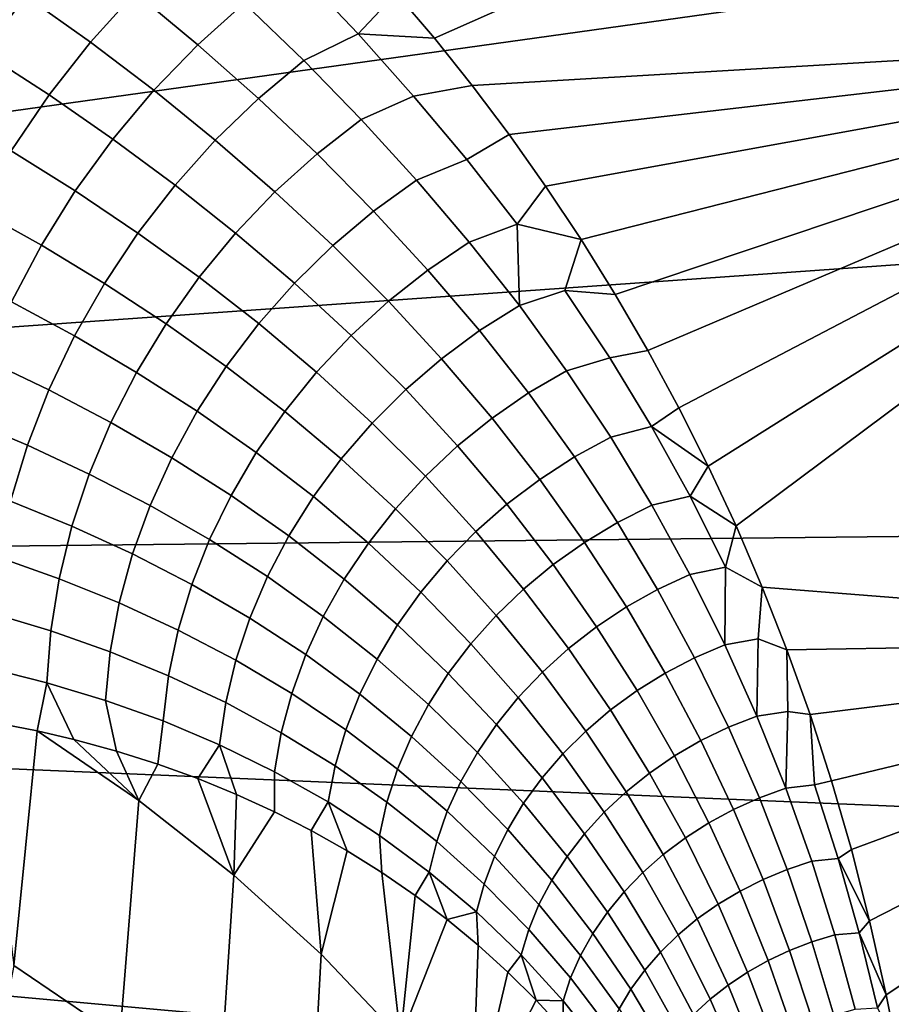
# Model space of a CAD drawing. Header units: metres. Extents: x -24 to 94, y -256 to 25.
# Tile 177 of 195: x 83.37 to 88.59, y -16.61 to -10.72. Entities that reach past the tile are written whole.
import ezdxf

# ---------------------------------------------------------------- set-up
doc = ezdxf.new("R2010")
doc.units = ezdxf.units.M
doc.layers.add('solid_10_061_003_XXX', color=7, linetype='CONTINUOUS')

msp = doc.modelspace()

# ---------------------------------------------------------------- linework, layer by layer
at = {"layer": 'solid_10_061_003_XXX'}
for points in [[(85.6278, -10.558178, 113.0681), (85.857651, -10.829169, 113.273628), (91.543304, -8.311896, 111.364189)], [(86.083313, -11.111711, 113.487923), (91.635193, -10.785688, 113.240463), (91.543304, -8.311896, 111.364189), (85.857651, -10.829169, 113.273628)], [(82.905693, -11.323049, 84.133675), (83.125343, -10.021494, 82.927544), (89.862999, -10.351515, 83.233612)], [(84.064529, -10.555935, 112.876068), (83.677177, -10.254363, 112.641777), (83.408478, -10.574318, 112.728333), (83.797882, -10.85163, 112.950905)], [(83.408478, -10.574318, 112.728333), (83.009117, -10.307876, 112.516273), (82.760536, -10.674451, 112.58606), (83.159477, -10.915712, 112.787651)], [(84.064529, -10.555935, 112.876068), (84.440018, -10.867733, 113.119781), (84.718658, -10.618467, 113.032951), (84.34771, -10.283807, 112.776665)], [(85.054771, -10.439051, 112.95813), (85.401337, -10.803076, 113.234863), (85.6278, -10.558178, 113.0681), (85.393265, -10.297252, 112.870201)], [(82.573013, -12.611586, 85.327744), (82.905693, -11.323049, 84.133675), (89.862999, -10.351515, 83.233612), (90.432945, -12.058804, 84.815758)], [(84.718658, -10.618467, 113.032951), (85.075966, -10.962508, 113.297371), (85.401337, -10.803076, 113.234863), (85.054771, -10.439051, 112.95813)], [(83.797882, -10.85163, 112.950905), (83.408478, -10.574318, 112.728333), (83.159477, -10.915712, 112.787651), (83.55011, -11.168315, 113.000519)], [(84.440018, -10.867733, 113.119781), (84.064529, -10.555935, 112.876068), (83.797882, -10.85163, 112.950905), (84.17701, -11.139844, 113.183815)], [(85.401337, -10.803076, 113.234863), (85.857651, -10.829169, 113.273628), (85.6278, -10.558178, 113.0681)], [(84.440018, -10.867733, 113.119781), (84.803345, -11.189764, 113.372673), (85.075966, -10.962508, 113.297371), (84.718658, -10.618467, 113.032951)], [(86.083313, -11.111711, 113.487923), (86.304794, -11.40606, 113.711166), (91.635193, -10.785688, 113.240463)], [(86.304794, -11.40606, 113.711166), (86.522789, -11.714341, 113.944977), (91.635193, -10.785688, 113.240463)], [(86.522789, -11.714341, 113.944977), (86.73542, -12.034265, 114.187622), (91.635193, -10.785688, 113.240463)], [(86.73542, -12.034265, 114.187622), (86.940132, -12.363097, 114.437027), (91.635193, -10.785688, 113.240463)], [(86.940132, -12.363097, 114.437027), (87.135818, -12.699356, 114.692055), (91.635193, -10.785688, 113.240463)], [(87.135818, -12.699356, 114.692055), (87.321274, -13.041359, 114.951447), (91.635193, -10.785688, 113.240463)], [(87.321274, -13.041359, 114.951447), (87.497292, -13.391059, 115.216675), (91.635193, -10.785688, 113.240463)], [(87.497292, -13.391059, 115.216675), (87.66394, -13.748725, 115.487946), (91.635193, -10.785688, 113.240463)], [(87.66394, -13.748725, 115.487946), (87.821152, -14.115314, 115.765991), (91.761208, -14.426439, 116.001839), (91.635193, -10.785688, 113.240463)], [(85.075966, -10.962508, 113.297371), (85.419662, -11.315741, 113.569702), (85.733215, -11.175144, 113.518219), (85.401337, -10.803076, 113.234863)], [(85.401337, -10.803076, 113.234863), (85.733215, -11.175144, 113.518219), (86.083313, -11.111711, 113.487923), (85.857651, -10.829169, 113.273628)], [(84.17701, -11.139844, 113.183815), (83.797882, -10.85163, 112.950905), (83.55011, -11.168315, 113.000519), (83.931931, -11.432427, 113.224487)], [(84.803345, -11.189764, 113.372673), (84.440018, -10.867733, 113.119781), (84.17701, -11.139844, 113.183815), (84.545372, -11.439082, 113.426811)], [(83.55011, -11.168315, 113.000519), (83.159477, -10.915712, 112.787651), (82.932358, -11.275568, 112.819214), (83.323372, -11.503228, 113.024475)], [(84.803345, -11.189764, 113.372673), (85.15432, -11.521947, 113.634529), (85.419662, -11.315741, 113.569702), (85.075966, -10.962508, 113.297371)], [(84.545372, -11.439082, 113.426811), (84.17701, -11.139844, 113.183815), (83.931931, -11.432427, 113.224487), (84.304298, -11.708291, 113.45932)], [(85.733215, -11.175144, 113.518219), (86.05072, -11.554966, 113.807884), (86.304794, -11.40606, 113.711166), (86.083313, -11.111711, 113.487923)], [(83.931931, -11.432427, 113.224487), (83.55011, -11.168315, 113.000519), (83.323372, -11.503228, 113.024475), (83.706932, -11.742934, 113.241455)], [(85.15432, -11.521947, 113.634529), (84.803345, -11.189764, 113.372673), (84.545372, -11.439082, 113.426811), (84.90258, -11.749379, 113.679703)], [(85.419662, -11.315741, 113.569702), (85.749893, -11.677935, 113.849648), (86.05072, -11.554966, 113.807884), (85.733215, -11.175144, 113.518219)], [(85.15432, -11.521947, 113.634529), (85.492867, -11.864161, 113.905083), (85.749893, -11.677935, 113.849648), (85.419662, -11.315741, 113.569702)], [(84.304298, -11.708291, 113.45932), (83.931931, -11.432427, 113.224487), (83.706932, -11.742934, 113.241455), (84.082237, -11.995044, 113.469917)], [(86.353394, -11.942579, 114.103745), (86.522789, -11.714341, 113.944977), (86.304794, -11.40606, 113.711166), (86.05072, -11.554966, 113.807884)], [(84.90258, -11.749379, 113.679703), (84.545372, -11.439082, 113.426811), (84.304298, -11.708291, 113.45932), (84.666656, -11.996056, 113.704811)], [(83.706932, -11.742934, 113.241455), (83.323372, -11.503228, 113.024475), (83.119667, -11.853449, 113.022568), (83.503975, -12.068655, 113.234566)], [(85.492867, -11.864161, 113.905083), (85.15432, -11.521947, 113.634529), (84.90258, -11.749379, 113.679703), (85.248383, -12.070724, 113.942215)], [(85.749893, -11.677935, 113.849648), (86.066055, -12.04917, 114.136986), (86.353394, -11.942579, 114.103745), (86.05072, -11.554966, 113.807884)], [(84.666656, -11.996056, 113.704811), (84.304298, -11.708291, 113.45932), (84.082237, -11.995044, 113.469917), (84.448608, -12.259827, 113.709641)], [(85.492867, -11.864161, 113.905083), (85.818192, -12.216556, 114.184029), (86.066055, -12.04917, 114.136986), (85.749893, -11.677935, 113.849648)], [(86.353394, -11.942579, 114.103745), (86.73542, -12.034265, 114.187622), (86.522789, -11.714341, 113.944977)], [(84.082237, -11.995044, 113.469917), (83.706932, -11.742934, 113.241455), (83.503975, -12.068655, 113.234566), (83.881126, -12.29684, 113.458496)], [(85.248383, -12.070724, 113.942215), (84.90258, -11.749379, 113.679703), (84.666656, -11.996056, 113.704811), (85.018578, -12.295826, 113.960709)], [(83.503975, -12.068655, 113.234566), (83.119667, -11.853449, 113.022568), (82.940773, -12.215919, 112.994812), (83.324844, -12.406746, 113.20388)], [(85.818192, -12.216556, 114.184029), (85.492867, -11.864161, 113.905083), (85.248383, -12.070724, 113.942215), (85.581802, -12.403346, 114.213982)], [(86.066055, -12.04917, 114.136986), (86.366341, -12.429757, 114.431412), (86.353394, -11.942579, 114.103745)], [(86.366341, -12.429757, 114.431412), (86.639473, -12.338317, 114.405731), (86.73542, -12.034265, 114.187622), (86.353394, -11.942579, 114.103745)], [(84.448608, -12.259827, 113.709641), (84.082237, -11.995044, 113.469917), (83.881126, -12.29684, 113.458496), (84.250343, -12.538391, 113.69416)], [(85.018578, -12.295826, 113.960709), (84.666656, -11.996056, 113.704811), (84.448608, -12.259827, 113.709641), (84.805466, -12.537504, 113.960411)], [(82.128624, -13.881971, 86.504982), (82.573013, -12.611586, 85.327744), (90.432945, -12.058804, 84.815758), (90.865692, -13.788756, 86.418907)], [(83.881126, -12.29684, 113.458496), (83.503975, -12.068655, 113.234566), (83.324844, -12.406746, 113.20388), (83.702744, -12.611044, 113.425179)], [(85.581802, -12.403346, 114.213982), (85.248383, -12.070724, 113.942215), (85.018578, -12.295826, 113.960709), (85.358948, -12.607915, 114.226585)], [(85.818192, -12.216556, 114.184029), (86.128357, -12.579446, 114.470848), (86.366341, -12.429757, 114.431412), (86.066055, -12.04917, 114.136986)], [(86.639473, -12.338317, 114.405731), (86.940132, -12.363097, 114.437027), (86.73542, -12.034265, 114.187622)], [(84.805466, -12.537504, 113.960411), (84.448608, -12.259827, 113.709641), (84.250343, -12.538391, 113.69416), (84.610901, -12.793652, 113.941322)], [(86.128357, -12.579446, 114.470848), (85.818192, -12.216556, 114.184029), (85.581802, -12.403346, 114.213982), (85.900803, -12.747572, 114.494316)], [(84.250343, -12.538391, 113.69416), (83.881126, -12.29684, 113.458496), (83.702744, -12.611044, 113.425179), (84.073601, -12.829319, 113.658493)], [(85.358948, -12.607915, 114.226585), (85.018578, -12.295826, 113.960709), (84.805466, -12.537504, 113.960411), (85.151581, -12.82848, 114.221733)], [(86.366341, -12.429757, 114.431412), (86.64901, -12.819674, 114.732605), (86.907501, -12.742112, 114.713692), (86.639473, -12.338317, 114.405731)], [(86.639473, -12.338317, 114.405731), (86.907501, -12.742112, 114.713692), (87.135818, -12.699356, 114.692055), (86.940132, -12.363097, 114.437027)], [(83.702744, -12.611044, 113.425179), (83.324844, -12.406746, 113.20388), (83.171104, -12.754256, 113.149666), (83.548637, -12.934915, 113.370247)], [(85.900803, -12.747572, 114.494316), (85.581802, -12.403346, 114.213982), (85.358948, -12.607915, 114.226585), (85.685654, -12.932672, 114.501617)], [(86.128357, -12.579446, 114.470848), (86.421524, -12.952794, 114.765053), (86.64901, -12.819674, 114.732605), (86.366341, -12.429757, 114.431412)], [(84.610901, -12.793652, 113.941322), (84.250343, -12.538391, 113.69416), (84.073601, -12.829319, 113.658493), (84.436607, -13.062035, 113.903618)], [(85.151581, -12.82848, 114.221733), (84.805466, -12.537504, 113.960411), (84.610901, -12.793652, 113.941322), (84.96151, -13.063119, 114.199471)], [(84.073601, -12.829319, 113.658493), (83.702744, -12.611044, 113.425179), (83.548637, -12.934915, 113.370247), (83.91993, -13.130071, 113.602966)], [(85.685654, -12.932672, 114.501617), (85.358948, -12.607915, 114.226585), (85.151581, -12.82848, 114.221733), (85.484802, -13.133132, 114.492683)], [(86.421524, -12.952794, 114.765053), (86.128357, -12.579446, 114.470848), (85.900803, -12.747572, 114.494316), (86.203461, -13.103355, 114.782593)], [(86.907501, -12.742112, 114.713692), (87.157104, -13.153378, 115.027145), (87.321274, -13.041359, 114.951447), (87.135818, -12.699356, 114.692055)], [(83.171104, -12.754256, 113.149666), (83.044113, -13.108148, 113.072411), (83.420166, -13.265619, 113.294182), (83.548637, -12.934915, 113.370247)], [(86.203461, -13.103355, 114.782593), (85.900803, -12.747572, 114.494316), (85.685654, -12.932672, 114.501617), (85.996735, -13.270049, 114.785065)], [(86.64901, -12.819674, 114.732605), (86.913498, -13.218354, 115.040054), (87.157104, -13.153378, 115.027145), (86.907501, -12.742112, 114.713692)], [(84.436607, -13.062035, 113.903618), (84.073601, -12.829319, 113.658493), (83.91993, -13.130071, 113.602966), (84.284103, -13.340309, 113.847618)], [(84.96151, -13.063119, 114.199471), (84.610901, -12.793652, 113.941322), (84.436607, -13.062035, 113.903618), (84.790413, -13.309785, 114.159988)], [(85.484802, -13.133132, 114.492683), (85.151581, -12.82848, 114.221733), (84.96151, -13.063119, 114.199471), (85.300003, -13.347206, 114.467606)], [(86.421524, -12.952794, 114.765053), (86.696999, -13.33604, 115.066132), (86.913498, -13.218354, 115.040054), (86.64901, -12.819674, 114.732605)], [(83.548637, -12.934915, 113.370247), (83.420166, -13.265619, 113.294182), (83.790672, -13.438018, 113.528061), (83.91993, -13.130071, 113.602966)], [(85.996735, -13.270049, 114.785065), (85.685654, -12.932672, 114.501617), (85.484802, -13.133132, 114.492683), (85.803146, -13.451424, 114.772446)], [(86.696999, -13.33604, 115.066132), (86.421524, -12.952794, 114.765053), (86.203461, -13.103355, 114.782593), (86.488991, -13.470154, 115.07827)], [(84.790413, -13.309785, 114.159988), (84.436607, -13.062035, 113.903618), (84.284103, -13.340309, 113.847618), (84.639778, -13.566326, 114.103638)], [(85.300003, -13.347206, 114.467606), (84.96151, -13.063119, 114.199471), (84.790413, -13.309785, 114.159988), (85.132881, -13.573029, 114.42659)], [(87.157104, -13.153378, 115.027145), (87.497292, -13.391059, 115.216675), (87.321274, -13.041359, 114.951447)], [(83.044113, -13.108148, 113.072411), (82.944977, -13.465325, 112.972778), (83.318451, -13.600268, 113.197655), (83.420166, -13.265619, 113.294182)], [(83.91993, -13.130071, 113.602966), (83.790672, -13.438018, 113.528061), (84.154724, -13.626045, 113.773827), (84.284103, -13.340309, 113.847618)], [(85.803146, -13.451424, 114.772446), (85.484802, -13.133132, 114.492683), (85.300003, -13.347206, 114.467606), (85.62439, -13.645897, 114.74485)], [(86.488991, -13.470154, 115.07827), (86.203461, -13.103355, 114.782593), (85.996735, -13.270049, 114.785065), (86.29129, -13.61953, 115.076385)], [(86.913498, -13.218354, 115.040054), (87.159821, -13.625071, 115.353271), (87.388474, -13.571383, 115.345566), (87.157104, -13.153378, 115.027145)], [(87.388474, -13.571383, 115.345566), (87.497292, -13.391059, 115.216675), (87.157104, -13.153378, 115.027145)], [(86.696999, -13.33604, 115.066132), (86.954681, -13.728479, 115.373604), (87.159821, -13.625071, 115.353271), (86.913498, -13.218354, 115.040054)], [(83.420166, -13.265619, 113.294182), (83.318451, -13.600268, 113.197655), (83.686966, -13.750468, 113.434441), (83.790672, -13.438018, 113.528061)], [(85.132881, -13.573029, 114.42659), (84.790413, -13.309785, 114.159988), (84.639778, -13.566326, 114.103638), (84.984894, -13.808627, 114.37001)], [(86.29129, -13.61953, 115.076385), (85.996735, -13.270049, 114.785065), (85.803146, -13.451424, 114.772446), (86.105614, -13.782866, 115.060486)], [(84.284103, -13.340309, 113.847618), (84.154724, -13.626045, 113.773827), (84.510933, -13.8305, 114.030914), (84.639778, -13.566326, 114.103638)], [(85.62439, -13.645897, 114.74485), (85.300003, -13.347206, 114.467606), (85.132881, -13.573029, 114.42659), (85.462044, -13.851775, 114.70253)], [(86.954681, -13.728479, 115.373604), (86.696999, -13.33604, 115.066132), (86.488991, -13.470154, 115.07827), (86.757141, -13.847293, 115.38092)], [(83.790672, -13.438018, 113.528061), (83.686966, -13.750468, 113.434441), (84.049599, -13.916744, 113.682884), (84.154724, -13.626045, 113.773827)], [(87.388474, -13.571383, 115.345566), (87.66394, -13.748725, 115.487946), (87.497292, -13.391059, 115.216675)], [(86.105614, -13.782866, 115.060486), (85.803146, -13.451424, 114.772446), (85.62439, -13.645897, 114.74485), (85.933609, -13.958741, 115.030708)], [(86.757141, -13.847293, 115.38092), (86.488991, -13.470154, 115.07827), (86.29129, -13.61953, 115.076385), (86.568939, -13.980478, 115.375183)], [(83.318451, -13.600268, 113.197655), (83.244377, -13.935932, 113.081512), (83.609718, -14.064688, 113.322906), (83.686966, -13.750468, 113.434441)], [(84.639778, -13.566326, 114.103638), (84.510933, -13.8305, 114.030914), (84.857338, -14.051946, 114.298355), (84.984894, -13.808627, 114.37001)], [(85.462044, -13.851775, 114.70253), (85.132881, -13.573029, 114.42659), (84.984894, -13.808627, 114.37001), (85.317513, -14.067261, 114.645851)], [(87.159821, -13.625071, 115.353271), (87.387894, -14.039161, 115.671745), (87.601654, -13.995486, 115.668465), (87.388474, -13.571383, 115.345566)], [(87.601654, -13.995486, 115.668465), (87.66394, -13.748725, 115.487946), (87.388474, -13.571383, 115.345566)], [(84.154724, -13.626045, 113.773827), (84.049599, -13.916744, 113.682884), (84.404999, -14.099998, 113.942459), (84.510933, -13.8305, 114.030914)], [(85.933609, -13.958741, 115.030708), (85.62439, -13.645897, 114.74485), (85.462044, -13.851775, 114.70253), (85.776764, -14.145622, 114.98732)], [(86.568939, -13.980478, 115.375183), (86.29129, -13.61953, 115.076385), (86.105614, -13.782866, 115.060486), (86.391708, -14.126875, 115.356422)], [(86.954681, -13.728479, 115.373604), (87.194328, -14.129459, 115.686966), (87.387894, -14.039161, 115.671745), (87.159821, -13.625071, 115.353271)], [(87.194328, -14.129459, 115.686966), (86.954681, -13.728479, 115.373604), (86.757141, -13.847293, 115.38092), (87.007553, -14.234138, 115.690033)], [(81.574417, -15.128794, 87.660378), (82.128624, -13.881971, 86.504982), (90.865692, -13.788756, 86.418907), (91.159485, -15.534363, 88.036552)], [(83.686966, -13.750468, 113.434441), (83.609718, -14.064688, 113.322906), (83.969643, -14.209863, 113.575592), (84.049599, -13.916744, 113.682884)], [(86.391708, -14.126875, 115.356422), (86.105614, -13.782866, 115.060486), (85.933609, -13.958741, 115.030708), (86.227013, -14.285208, 115.324814)], [(87.601654, -13.995486, 115.668465), (87.821152, -14.115314, 115.765991), (87.66394, -13.748725, 115.487946)], [(84.510933, -13.8305, 114.030914), (84.404999, -14.099998, 113.942459), (84.751335, -14.300855, 114.212257), (84.857338, -14.051946, 114.298355)], [(85.317513, -14.067261, 114.645851), (84.984894, -13.808627, 114.37001), (84.857338, -14.051946, 114.298355), (85.192078, -14.290474, 114.575302)], [(85.776764, -14.145622, 114.98732), (85.462044, -13.851775, 114.70253), (85.317513, -14.067261, 114.645851), (85.636452, -14.341878, 114.93071)], [(87.007553, -14.234138, 115.690033), (86.757141, -13.847293, 115.38092), (86.568939, -13.980478, 115.375183), (86.829185, -14.352283, 115.680939)], [(83.244377, -13.935932, 113.081512), (83.198586, -14.269676, 112.946762), (83.559586, -14.377926, 113.19445), (83.609718, -14.064688, 113.322906)], [(84.049599, -13.916744, 113.682884), (83.969643, -14.209863, 113.575592), (84.322906, -14.372461, 113.839043), (84.404999, -14.099998, 113.942459)], [(86.227013, -14.285208, 115.324814), (85.933609, -13.958741, 115.030708), (85.776764, -14.145622, 114.98732), (86.076279, -14.454098, 115.28064)], [(86.829185, -14.352283, 115.680939), (86.568939, -13.980478, 115.375183), (86.391708, -14.126875, 115.356422), (86.660797, -14.48287, 115.65976)], [(87.387894, -14.039161, 115.671745), (87.597687, -14.459977, 115.994987), (87.601654, -13.995486, 115.668465)], [(87.597687, -14.459977, 115.994987), (87.796753, -14.425059, 115.995384), (87.821152, -14.115314, 115.765991), (87.601654, -13.995486, 115.668465)], [(83.609718, -14.064688, 113.322906), (83.559586, -14.377926, 113.19445), (83.915558, -14.502834, 113.452873), (83.969643, -14.209863, 113.575592)], [(84.857338, -14.051946, 114.298355), (84.751335, -14.300855, 114.212257), (85.08683, -14.519462, 114.491516), (85.192078, -14.290474, 114.575302)], [(85.636452, -14.341878, 114.93071), (85.317513, -14.067261, 114.645851), (85.192078, -14.290474, 114.575302), (85.513916, -14.545795, 114.861359)], [(87.194328, -14.129459, 115.686966), (87.415771, -14.538329, 116.005714), (87.597687, -14.459977, 115.994987), (87.387894, -14.039161, 115.671745)], [(84.404999, -14.099998, 113.942459), (84.322906, -14.372461, 113.839043), (84.667801, -14.55318, 114.112465), (84.751335, -14.300855, 114.212257)], [(86.076279, -14.454098, 115.28064), (85.776764, -14.145622, 114.98732), (85.636452, -14.341878, 114.93071), (85.940842, -14.632073, 115.224281)], [(86.660797, -14.48287, 115.65976), (86.391708, -14.126875, 115.356422), (86.227013, -14.285208, 115.324814), (86.50386, -14.62476, 115.626678)], [(87.415771, -14.538329, 116.005714), (87.194328, -14.129459, 115.686966), (87.007553, -14.234138, 115.690033), (87.239883, -14.630042, 116.005096)], [(87.796753, -14.425059, 115.995384), (87.968895, -14.491166, 116.051056), (87.821152, -14.115314, 115.765991)], [(87.821152, -14.115314, 115.765991), (87.968895, -14.491166, 116.051056), (91.761208, -14.426439, 116.001839)], [(83.969643, -14.209863, 113.575592), (83.915558, -14.502834, 113.452873), (84.265358, -14.645506, 113.721558), (84.322906, -14.372461, 113.839043)], [(87.239883, -14.630042, 116.005096), (87.007553, -14.234138, 115.690033), (86.829185, -14.352283, 115.680939), (87.071564, -14.734319, 115.993141)], [(83.198586, -14.269676, 112.946762), (83.181473, -14.598579, 112.794579), (83.537003, -14.687446, 113.050179), (83.559586, -14.377926, 113.19445)], [(84.751335, -14.300855, 114.212257), (84.667801, -14.55318, 114.112465), (85.002686, -14.752221, 114.395226), (85.08683, -14.519462, 114.491516)], [(85.192078, -14.290474, 114.575302), (85.08683, -14.519462, 114.491516), (85.410217, -14.755593, 114.779892), (85.513916, -14.545795, 114.861359)], [(86.50386, -14.62476, 115.626678), (86.227013, -14.285208, 115.324814), (86.076279, -14.454098, 115.28064), (86.359741, -14.776717, 115.581993)], [(83.559586, -14.377926, 113.19445), (83.537003, -14.687446, 113.050179), (83.88781, -14.793098, 113.315811), (83.915558, -14.502834, 113.452873)], [(84.322906, -14.372461, 113.839043), (84.265358, -14.645506, 113.721558), (84.607468, -14.806709, 113.999855), (84.667801, -14.55318, 114.112465)], [(85.940842, -14.632073, 115.224281), (85.636452, -14.341878, 114.93071), (85.513916, -14.545795, 114.861359), (85.821877, -14.817578, 115.156235)], [(87.071564, -14.734319, 115.993141), (86.829185, -14.352283, 115.680939), (86.660797, -14.48287, 115.65976), (86.912277, -14.850251, 115.969963)], [(87.597687, -14.459977, 115.994987), (87.789268, -14.886868, 116.322502), (87.796753, -14.425059, 115.995384)], [(87.789268, -14.886868, 116.322502), (87.973999, -14.859485, 116.325844), (87.968895, -14.491166, 116.051056), (87.796753, -14.425059, 115.995384)], [(87.968895, -14.491166, 116.051056), (88.107147, -14.877667, 116.3442), (91.761208, -14.426439, 116.001839)], [(88.107147, -14.877667, 116.3442), (88.235847, -15.275793, 116.646156), (91.761208, -14.426439, 116.001839)], [(88.235847, -15.275793, 116.646156), (88.354935, -15.686809, 116.957893), (91.761208, -14.426439, 116.001839)], [(88.354935, -15.686809, 116.957893), (88.464211, -16.113207, 117.281296), (91.761208, -14.426439, 116.001839)], [(88.464211, -16.113207, 117.281296), (88.563629, -16.55587, 117.617043), (91.761208, -14.426439, 116.001839)], [(88.563629, -16.55587, 117.617043), (88.624191, -16.86278, 117.849815), (91.761208, -14.426439, 116.001839)], [(86.359741, -14.776717, 115.581993), (86.076279, -14.454098, 115.28064), (85.940842, -14.632073, 115.224281), (86.229706, -14.937417, 115.526093)], [(86.912277, -14.850251, 115.969963), (86.660797, -14.48287, 115.65976), (86.50386, -14.62476, 115.626678), (86.76342, -14.976831, 115.935768)], [(87.415771, -14.538329, 116.005714), (87.618927, -14.954429, 116.329323), (87.789268, -14.886868, 116.322502), (87.597687, -14.459977, 115.994987)], [(87.973999, -14.859485, 116.325844), (88.107147, -14.877667, 116.3442), (87.968895, -14.491166, 116.051056)], [(83.915558, -14.502834, 113.452873), (83.88781, -14.793098, 113.315811), (84.232849, -14.916743, 113.591042), (84.265358, -14.645506, 113.721558)], [(84.667801, -14.55318, 114.112465), (84.607468, -14.806709, 113.999855), (84.940376, -14.986715, 114.287254), (85.002686, -14.752221, 114.395226)], [(85.08683, -14.519462, 114.491516), (85.002686, -14.752221, 114.395226), (85.326263, -14.969435, 114.687004), (85.410217, -14.755593, 114.779892)], [(85.513916, -14.545795, 114.861359), (85.410217, -14.755593, 114.779892), (85.720428, -15.008994, 115.077095), (85.821877, -14.817578, 115.156235)], [(87.618927, -14.954429, 116.329323), (87.415771, -14.538329, 116.005714), (87.239883, -14.630042, 116.005096), (87.453926, -15.034349, 116.325562)], [(83.537003, -14.687446, 113.050179), (83.181473, -14.598579, 112.794579), (83.156105, -14.912935, 112.599052), (83.478935, -14.97616, 112.842575)], [(84.265358, -14.645506, 113.721558), (84.232849, -14.916743, 113.591042), (84.570854, -15.059226, 113.875397), (84.607468, -14.806709, 113.999855)], [(86.229706, -14.937417, 115.526093), (85.940842, -14.632073, 115.224281), (85.821877, -14.817578, 115.156235), (86.114899, -15.105457, 115.459465)], [(86.76342, -14.976831, 115.935768), (86.50386, -14.62476, 115.626678), (86.359741, -14.776717, 115.581993), (86.626289, -15.112956, 115.890846)], [(87.453926, -15.034349, 116.325562), (87.239883, -14.630042, 116.005096), (87.071564, -14.734319, 115.993141), (87.2957, -15.125935, 116.311234)], [(83.537003, -14.687446, 113.050179), (83.478935, -14.97616, 112.842575), (83.698616, -15.027705, 113.014496)], [(83.537003, -14.687446, 113.050179), (83.698616, -15.027705, 113.014496), (83.954468, -15.097383, 113.221313), (83.88781, -14.793098, 113.315811)], [(87.2957, -15.125935, 116.311234), (87.071564, -14.734319, 115.993141), (86.912277, -14.850251, 115.969963), (87.145638, -15.228389, 116.286469)], [(84.232849, -14.916743, 113.591042), (83.88781, -14.793098, 113.315811), (83.954468, -15.097383, 113.221313), (84.200798, -15.175064, 113.427551)], [(85.002686, -14.752221, 114.395226), (84.940376, -14.986715, 114.287254), (85.262779, -15.185448, 114.583519), (85.326263, -14.969435, 114.687004)], [(85.410217, -14.755593, 114.779892), (85.326263, -14.969435, 114.687004), (85.637383, -15.204644, 114.987556), (85.720428, -15.008994, 115.077095)], [(86.626289, -15.112956, 115.890846), (86.359741, -14.776717, 115.581993), (86.229706, -14.937417, 115.526093), (86.502098, -15.257439, 115.835602)], [(84.607468, -14.806709, 113.999855), (84.570854, -15.059226, 113.875397), (84.900444, -15.220892, 114.168556), (84.940376, -14.986715, 114.287254)], [(85.821877, -14.817578, 115.156235), (85.720428, -15.008994, 115.077095), (86.016312, -15.279369, 115.382698), (86.114899, -15.105457, 115.459465)], [(87.145638, -15.228389, 116.286469), (86.912277, -14.850251, 115.969963), (86.76342, -14.976831, 115.935768), (87.005043, -15.34082, 116.251488)], [(83.156105, -14.912935, 112.599052), (83.338852, -16.380112, 111.778244), (83.478935, -14.97616, 112.842575)], [(87.618927, -14.954429, 116.329323), (87.803772, -15.377107, 116.657288), (87.962769, -15.319204, 116.653793), (87.789268, -14.886868, 116.322502)], [(87.789268, -14.886868, 116.322502), (87.962769, -15.319204, 116.653793), (87.973999, -14.859485, 116.325844)], [(87.962769, -15.319204, 116.653793), (88.133682, -15.298173, 116.659409), (88.107147, -14.877667, 116.3442), (87.973999, -14.859485, 116.325844)], [(88.133682, -15.298173, 116.659409), (88.235847, -15.275793, 116.646156), (88.107147, -14.877667, 116.3442)], [(84.570854, -15.059226, 113.875397), (84.232849, -14.916743, 113.591042), (84.200798, -15.175064, 113.427551), (84.439896, -15.261351, 113.63488)], [(85.326263, -14.969435, 114.687004), (85.262779, -15.185448, 114.583519), (85.573456, -15.402817, 114.888405), (85.637383, -15.204644, 114.987556)], [(86.502098, -15.257439, 115.835602), (86.229706, -14.937417, 115.526093), (86.114899, -15.105457, 115.459465), (86.391922, -15.409019, 115.770515)], [(87.803772, -15.377107, 116.657288), (87.618927, -14.954429, 116.329323), (87.453926, -15.034349, 116.325562), (87.64949, -15.446395, 116.650879)], [(83.478935, -14.97616, 112.842575), (83.338852, -16.380112, 111.778244), (83.974106, -16.811396, 112.129166), (84.087059, -15.393041, 113.179276)], [(83.698616, -15.027705, 113.014496), (83.478935, -14.97616, 112.842575), (84.087059, -15.393041, 113.179276)], [(83.954468, -15.097383, 113.221313), (83.698616, -15.027705, 113.014496), (84.087059, -15.393041, 113.179276)], [(84.940376, -14.986715, 114.287254), (84.900444, -15.220892, 114.168556), (85.220322, -15.401742, 114.470329), (85.262779, -15.185448, 114.583519)], [(85.720428, -15.008994, 115.077095), (85.637383, -15.204644, 114.987556), (85.934822, -15.457632, 115.296455), (86.016312, -15.279369, 115.382698)], [(87.005043, -15.34082, 116.251488), (86.76342, -14.976831, 115.935768), (86.626289, -15.112956, 115.890846), (86.87516, -15.46225, 116.206604)], [(84.570854, -15.059226, 113.875397), (84.439896, -15.261351, 113.63488), (84.672432, -15.356299, 113.843895)], [(84.570854, -15.059226, 113.875397), (84.672432, -15.356299, 113.843895), (84.899261, -15.460193, 114.055511), (84.900444, -15.220892, 114.168556)], [(87.64949, -15.446395, 116.650879), (87.453926, -15.034349, 116.325562), (87.2957, -15.125935, 116.311234), (87.501266, -15.526467, 116.634621)], [(81.574417, -15.128794, 87.660378), (91.159485, -15.534363, 88.036552), (91.313652, -17.288229, 89.66185), (80.912621, -16.34709, 88.789345)], [(84.200798, -15.175064, 113.427551), (83.954468, -15.097383, 113.221313), (84.087059, -15.393041, 113.179276)], [(86.114899, -15.105457, 115.459465), (86.016312, -15.279369, 115.382698), (86.29673, -15.566373, 115.696159), (86.391922, -15.409019, 115.770515)], [(86.87516, -15.46225, 116.206604), (86.626289, -15.112956, 115.890846), (86.502098, -15.257439, 115.835602), (86.757111, -15.591619, 116.152206)], [(87.501266, -15.526467, 116.634621), (87.2957, -15.125935, 116.311234), (87.145638, -15.228389, 116.286469), (87.360405, -15.616628, 116.60865)], [(84.439896, -15.261351, 113.63488), (84.200798, -15.175064, 113.427551), (84.087059, -15.393041, 113.179276), (84.655396, -15.839478, 113.54657)], [(85.262779, -15.185448, 114.583519), (85.220322, -15.401742, 114.470329), (85.529205, -15.601776, 114.780487), (85.573456, -15.402817, 114.888405)], [(85.637383, -15.204644, 114.987556), (85.573456, -15.402817, 114.888405), (85.871124, -15.638684, 115.2015), (85.934822, -15.457632, 115.296455)], [(84.672432, -15.356299, 113.843895), (84.439896, -15.261351, 113.63488), (84.655396, -15.839478, 113.54657)], [(85.220322, -15.401742, 114.470329), (84.900444, -15.220892, 114.168556), (84.899261, -15.460193, 114.055511), (85.119995, -15.57281, 114.269562)], [(86.757111, -15.591619, 116.152206), (86.502098, -15.257439, 115.835602), (86.391922, -15.409019, 115.770515), (86.651939, -15.7278, 116.088776)], [(87.360405, -15.616628, 116.60865), (87.145638, -15.228389, 116.286469), (87.005043, -15.34082, 116.251488), (87.228127, -15.716091, 116.573212)], [(86.016312, -15.279369, 115.382698), (85.934822, -15.457632, 115.296455), (86.217354, -15.728124, 115.613182), (86.29673, -15.566373, 115.696159)], [(87.803772, -15.377107, 116.657288), (87.970375, -15.805712, 116.989075), (88.118416, -15.756365, 116.988388), (87.962769, -15.319204, 116.653793)], [(87.962769, -15.319204, 116.653793), (88.118416, -15.756365, 116.988388), (88.276176, -15.740555, 116.995644), (88.133682, -15.298173, 116.659409)], [(88.276176, -15.740555, 116.995644), (88.354935, -15.686809, 116.957893), (88.235847, -15.275793, 116.646156), (88.133682, -15.298173, 116.659409)], [(84.899261, -15.460193, 114.055511), (84.672432, -15.356299, 113.843895), (84.655396, -15.839478, 113.54657)], [(87.228127, -15.716091, 116.573212), (87.005043, -15.34082, 116.251488), (86.87516, -15.46225, 116.206604), (87.105591, -15.823993, 116.528595)], [(87.970375, -15.805712, 116.989075), (87.803772, -15.377107, 116.657288), (87.64949, -15.446395, 116.650879), (87.8265, -15.865509, 116.980492)], [(84.087059, -15.393041, 113.179276), (83.974106, -16.811396, 112.129166), (84.562271, -17.277777, 112.511154), (84.655396, -15.839478, 113.54657)], [(85.220322, -15.401742, 114.470329), (85.119995, -15.57281, 114.269562), (85.334305, -15.693971, 114.485893)], [(85.220322, -15.401742, 114.470329), (85.334305, -15.693971, 114.485893), (85.541679, -15.823374, 114.704132), (85.529205, -15.601776, 114.780487)], [(85.573456, -15.402817, 114.888405), (85.529205, -15.601776, 114.780487), (85.825768, -15.82094, 115.098656), (85.871124, -15.638684, 115.2015)], [(86.391922, -15.409019, 115.770515), (86.29673, -15.566373, 115.696159), (86.560562, -15.869604, 116.016861), (86.651939, -15.7278, 116.088776)], [(85.119995, -15.57281, 114.269562), (84.899261, -15.460193, 114.055511), (84.655396, -15.839478, 113.54657), (85.178734, -16.313776, 113.939018)], [(85.934822, -15.457632, 115.296455), (85.871124, -15.638684, 115.2015), (86.15448, -15.892856, 115.522301), (86.217354, -15.728124, 115.613182)], [(87.105591, -15.823993, 116.528595), (86.87516, -15.46225, 116.206604), (86.757111, -15.591619, 116.152206), (86.993874, -15.939392, 116.475212)], [(87.8265, -15.865509, 116.980492), (87.64949, -15.446395, 116.650879), (87.501266, -15.526467, 116.634621), (87.688026, -15.935236, 116.9627)], [(87.688026, -15.935236, 116.9627), (87.501266, -15.526467, 116.634621), (87.360405, -15.616628, 116.60865), (87.556183, -16.014286, 116.935867)], [(85.334305, -15.693971, 114.485893), (85.119995, -15.57281, 114.269562), (85.178734, -16.313776, 113.939018)], [(85.825768, -15.82094, 115.098656), (85.529205, -15.601776, 114.780487), (85.541679, -15.823374, 114.704132), (85.74192, -15.960856, 114.924164)], [(86.29673, -15.566373, 115.696159), (86.217354, -15.728124, 115.613182), (86.483772, -16.015789, 115.937096), (86.560562, -15.869604, 116.016861)], [(86.993874, -15.939392, 116.475212), (86.757111, -15.591619, 116.152206), (86.651939, -15.7278, 116.088776), (86.893951, -16.061283, 116.413528)], [(87.556183, -16.014286, 116.935867), (87.360405, -15.616628, 116.60865), (87.228127, -15.716091, 116.573212), (87.432114, -16.101974, 116.90023)], [(85.871124, -15.638684, 115.2015), (85.825768, -15.82094, 115.098656), (86.108658, -16.059126, 115.424316), (86.15448, -15.892856, 115.522301)], [(85.541679, -15.823374, 114.704132), (85.334305, -15.693971, 114.485893), (85.178734, -16.313776, 113.939018), (85.654984, -16.813324, 114.354164)], [(86.217354, -15.728124, 115.613182), (86.15448, -15.892856, 115.522301), (86.422241, -16.165077, 115.850174), (86.483772, -16.015789, 115.937096)], [(86.651939, -15.7278, 116.088776), (86.560562, -15.869604, 116.016861), (86.806694, -16.188601, 116.34407), (86.893951, -16.061283, 116.413528)], [(87.432114, -16.101974, 116.90023), (87.228127, -15.716091, 116.573212), (87.105591, -15.823993, 116.528595), (87.316902, -16.197535, 116.856094)], [(88.276176, -15.740555, 116.995644), (88.464211, -16.113207, 117.281296), (88.354935, -15.686809, 116.957893)], [(87.970375, -15.805712, 116.989075), (88.118889, -16.239603, 117.324181), (88.256516, -16.19775, 117.325829), (88.118416, -15.756365, 116.988388)], [(88.118416, -15.756365, 116.988388), (88.256516, -16.19775, 117.325829), (88.401955, -16.186094, 117.33416), (88.276176, -15.740555, 116.995644)], [(88.401955, -16.186094, 117.33416), (88.464211, -16.113207, 117.281296), (88.276176, -15.740555, 116.995644)], [(84.655396, -15.839478, 113.54657), (84.562271, -17.277777, 112.511154), (85.100182, -17.776211, 112.921501), (85.178734, -16.313776, 113.939018)], [(85.74192, -15.960856, 114.924164), (85.541679, -15.823374, 114.704132), (85.654984, -16.813324, 114.354164)], [(85.825768, -15.82094, 115.098656), (85.74192, -15.960856, 114.924164), (85.934776, -16.106232, 115.145821)], [(86.108658, -16.059126, 115.424316), (85.825768, -15.82094, 115.098656), (85.934776, -16.106232, 115.145821)], [(87.316902, -16.197535, 116.856094), (87.105591, -15.823993, 116.528595), (86.993874, -15.939392, 116.475212), (87.211563, -16.300137, 116.803856)], [(88.118889, -16.239603, 117.324181), (87.970375, -15.805712, 116.989075), (87.8265, -15.865509, 116.980492), (87.984932, -16.291018, 117.313828)], [(86.15448, -15.892856, 115.522301), (86.108658, -16.059126, 115.424316), (86.376511, -16.316158, 115.756851), (86.422241, -16.165077, 115.850174)], [(86.560562, -15.869604, 116.016861), (86.483772, -16.015789, 115.937096), (86.732872, -16.320232, 116.267456), (86.806694, -16.188601, 116.34407)], [(87.984932, -16.291018, 117.313828), (87.8265, -15.865509, 116.980492), (87.688026, -15.935236, 116.9627), (87.85582, -16.351545, 117.294861)], [(85.934776, -16.106232, 115.145821), (85.74192, -15.960856, 114.924164), (85.654984, -16.813324, 114.354164)], [(87.211563, -16.300137, 116.803856), (86.993874, -15.939392, 116.475212), (86.893951, -16.061283, 116.413528), (87.117012, -16.408886, 116.743965)], [(87.85582, -16.351545, 117.294861), (87.688026, -15.935236, 116.9627), (87.556183, -16.014286, 116.935867), (87.732658, -16.42066, 117.267448)], [(86.483772, -16.015789, 115.937096), (86.422241, -16.165077, 115.850174), (86.673119, -16.455023, 116.184349), (86.732872, -16.320232, 116.267456)], [(87.732658, -16.42066, 117.267448), (87.556183, -16.014286, 116.935867), (87.432114, -16.101974, 116.90023), (87.616547, -16.497763, 117.231827)], [(86.108658, -16.059126, 115.424316), (85.934776, -16.106232, 115.145821), (86.119934, -16.259256, 115.36882)], [(86.376511, -16.316158, 115.756851), (86.108658, -16.059126, 115.424316), (86.119934, -16.259256, 115.36882), (86.297157, -16.41972, 115.592941)], [(86.893951, -16.061283, 116.413528), (86.806694, -16.188601, 116.34407), (87.034081, -16.522833, 116.676956), (87.117012, -16.408886, 116.743965)], [(86.119934, -16.259256, 115.36882), (85.934776, -16.106232, 115.145821), (85.654984, -16.813324, 114.354164), (86.082352, -17.335468, 114.789536)], [(87.616547, -16.497763, 117.231827), (87.432114, -16.101974, 116.90023), (87.316902, -16.197535, 116.856094), (87.508492, -16.582182, 117.188324)], [(88.401955, -16.186094, 117.33416), (88.563629, -16.55587, 117.617043), (88.464211, -16.113207, 117.281296)], [(86.422241, -16.165077, 115.850174), (86.376511, -16.316158, 115.756851), (86.62796, -16.591795, 116.095474), (86.673119, -16.455023, 116.184349)], [(86.806694, -16.188601, 116.34407), (86.732872, -16.320232, 116.267456), (86.963486, -16.640978, 116.603401), (87.034081, -16.522833, 116.676956)], [(87.508492, -16.582182, 117.188324), (87.316902, -16.197535, 116.856094), (87.211563, -16.300137, 116.803856), (87.409439, -16.673182, 117.137299)], [(88.118889, -16.239603, 117.324181), (88.249557, -16.678152, 117.662094), (88.377464, -16.642782, 117.665672), (88.256516, -16.19775, 117.325829)], [(88.256516, -16.19775, 117.325829), (88.377464, -16.642782, 117.665672), (88.511551, -16.634285, 117.674568), (88.401955, -16.186094, 117.33416)], [(88.511551, -16.634285, 117.674568), (88.563629, -16.55587, 117.617043), (88.401955, -16.186094, 117.33416)], [(86.297157, -16.41972, 115.592941), (86.119934, -16.259256, 115.36882), (86.082352, -17.335468, 114.789536)], [(88.249557, -16.678152, 117.662094), (88.118889, -16.239603, 117.324181), (87.984932, -16.291018, 117.313828), (88.124893, -16.72225, 117.650322)], [(85.178734, -16.313776, 113.939018), (85.100182, -17.776211, 112.921501), (85.585037, -18.303534, 113.357414), (85.654984, -16.813324, 114.354164)], [(86.376511, -16.316158, 115.756851), (86.297157, -16.41972, 115.592941), (86.466225, -16.587395, 115.817924)], [(86.62796, -16.591795, 116.095474), (86.376511, -16.316158, 115.756851), (86.466225, -16.587395, 115.817924)], [(86.732872, -16.320232, 116.267456), (86.673119, -16.455023, 116.184349), (86.905846, -16.762291, 116.523949), (86.963486, -16.640978, 116.603401)], [(87.409439, -16.673182, 117.137299), (87.211563, -16.300137, 116.803856), (87.117012, -16.408886, 116.743965), (87.320244, -16.769968, 117.079216)], [(88.124893, -16.72225, 117.650322), (87.984932, -16.291018, 117.313828), (87.85582, -16.351545, 117.294861), (88.004555, -16.774693, 117.630463)], [(80.146019, -17.531736, 89.887115), (80.912621, -16.34709, 88.789345), (91.313652, -17.288229, 89.66185)], [(83.974106, -16.811396, 112.129166), (83.338852, -16.380112, 111.778244), (83.097763, -17.641521, 110.566261), (83.732109, -18.054188, 110.902527)], [(88.004555, -16.774693, 117.630463), (87.85582, -16.351545, 117.294861), (87.732658, -16.42066, 117.267448), (87.88961, -16.835024, 117.602684)], [(86.466225, -16.587395, 115.817924), (86.297157, -16.41972, 115.592941), (86.082352, -17.335468, 114.789536)], [(87.117012, -16.408886, 116.743965), (87.034081, -16.522833, 116.676956), (87.241707, -16.871698, 117.01458), (87.320244, -16.769968, 117.079216)], [(87.88961, -16.835024, 117.602684), (87.732658, -16.42066, 117.267448), (87.616547, -16.497763, 117.231827), (87.781044, -16.902721, 117.567245)], [(86.673119, -16.455023, 116.184349), (86.62796, -16.591795, 116.095474), (86.861664, -16.885708, 116.439293), (86.905846, -16.762291, 116.523949)], [(87.781044, -16.902721, 117.567245), (87.616547, -16.497763, 117.231827), (87.508492, -16.582182, 117.188324), (87.679817, -16.977194, 117.524437)], [(87.034081, -16.522833, 116.676956), (86.963486, -16.640978, 116.603401), (87.1745, -16.977482, 116.943954), (87.241707, -16.871698, 117.01458)], [(88.511551, -16.634285, 117.674568), (88.624191, -16.86278, 117.849815), (88.563629, -16.55587, 117.617043)], [(86.6269, -16.762053, 116.04348), (86.466225, -16.587395, 115.817924), (86.082352, -17.335468, 114.789536), (86.459343, -17.877535, 115.242638)], [(86.62796, -16.591795, 116.095474), (86.466225, -16.587395, 115.817924), (86.6269, -16.762053, 116.04348)], [(86.861664, -16.885708, 116.439293), (86.62796, -16.591795, 116.095474), (86.6269, -16.762053, 116.04348), (86.779007, -16.943468, 116.269363)], [(87.679817, -16.977194, 117.524437), (87.508492, -16.582182, 117.188324), (87.409439, -16.673182, 117.137299), (87.586807, -17.057796, 117.474655)]]:
    msp.add_3dface(points, dxfattribs=at)

doc.saveas('drawing.dxf')
